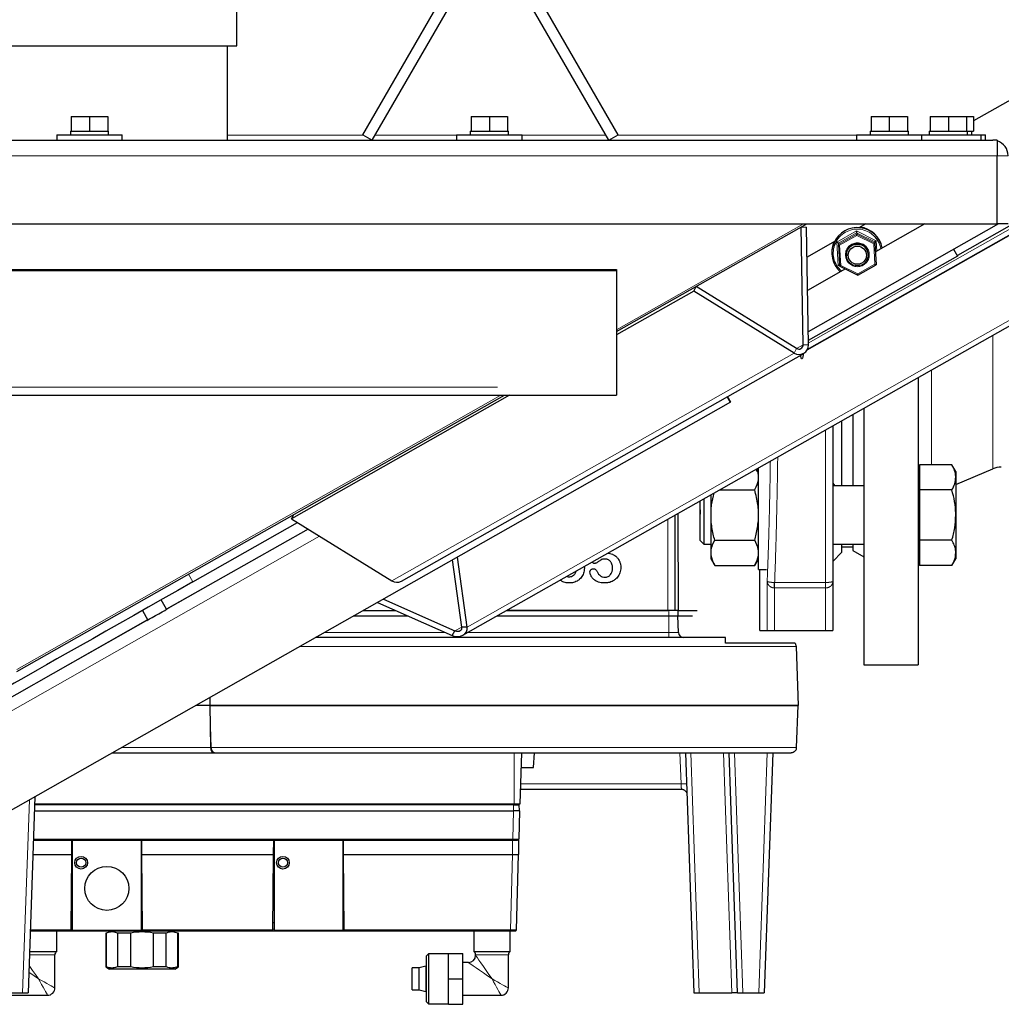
# Model space of a CAD drawing. Header units: millimetres. Extents: x 19 to 263, y 62 to 156.
# Tile 32 of 77: x 116.12 to 121.52, y 66.93 to 72.35. Entities that reach past the tile are written whole.
import ezdxf

# ---------------------------------------------------------------- set-up
doc = ezdxf.new("R2010")
doc.units = ezdxf.units.MM
doc.linetypes.add('PHANTOM', pattern=[12.7, 6.35, -1.27, 1.27, -1.27, 1.27, -1.27])

msp = doc.modelspace()

# ---------------------------------------------------------------- linework, layer by layer
at = {"color": 7, "linetype": 'Continuous', "lineweight": 25}
for p, q in [((118.0038, 71.7191), (118.6327, 72.8083)), ((119.4087, 71.7191), (118.7799, 72.8083)), ((118.0558, 71.6891), (118.6846, 72.7783)), ((119.3568, 71.6891), (118.7279, 72.7783)), ((122.773, 72.5944), (121.3647, 71.7953)), ((117.3103, 72.2091), (117.3103, 72.4391)), ((106.8903, 72.2091), (117.3103, 72.2091)), ((117.2603, 71.6891), (117.2603, 72.2091)), ((116.4003, 71.8191), (116.4003, 71.7391)), ((116.4003, 71.8191), (116.5003, 71.8191)), ((116.5003, 71.8191), (116.5003, 71.7391)), ((116.5003, 71.8191), (116.6003, 71.8191)), ((116.6003, 71.8191), (116.6003, 71.7391)), ((118.6003, 71.8191), (118.6003, 71.7391)), ((118.6003, 71.8191), (118.7003, 71.8191)), ((118.7003, 71.8191), (118.7003, 71.7391)), ((118.7003, 71.8191), (118.8003, 71.8191)), ((118.8003, 71.8191), (118.8003, 71.7391)), ((120.8003, 71.8191), (120.8003, 71.7391)), ((120.8003, 71.8191), (120.9003, 71.8191)), ((120.9003, 71.8191), (120.9003, 71.7391)), ((120.9003, 71.8191), (121.0003, 71.8191)), ((121.0003, 71.8191), (121.0003, 71.7391)), ((121.1257, 71.8191), (121.1257, 71.7391)), ((121.1257, 71.8191), (121.2257, 71.8191)), ((121.2257, 71.8191), (121.2257, 71.7391)), ((121.2257, 71.8191), (121.3257, 71.8191)), ((121.3257, 71.8191), (121.3647, 71.8191)), ((121.3257, 71.8191), (121.3257, 71.7391)), ((121.3647, 71.8191), (121.3647, 71.7391)), ((116.3203, 71.7191), (116.3203, 71.6891)), ((116.3203, 71.7191), (116.6803, 71.7191)), ((116.3953, 71.7391), (116.3953, 71.7191)), ((116.3953, 71.7391), (116.4003, 71.7391)), ((116.4003, 71.7391), (116.4225, 71.7391)), ((116.4225, 71.7391), (116.478, 71.7391)), ((116.478, 71.7391), (116.5003, 71.7391)), ((116.5003, 71.7391), (116.5225, 71.7391)), ((116.5225, 71.7391), (116.578, 71.7391)), ((116.578, 71.7391), (116.6003, 71.7391)), ((116.6003, 71.7391), (116.6053, 71.7391)), ((116.6053, 71.7191), (116.6053, 71.7391)), ((116.6803, 71.6891), (116.6803, 71.7191)), ((118.0038, 71.7191), (118.0558, 71.6891)), ((118.5203, 71.7191), (118.5203, 71.6891)), ((118.5203, 71.7191), (118.8803, 71.7191)), ((118.5953, 71.7391), (118.5953, 71.7191)), ((118.5953, 71.7391), (118.6003, 71.7391)), ((118.6003, 71.7391), (118.6225, 71.7391)), ((118.6225, 71.7391), (118.678, 71.7391)), ((118.678, 71.7391), (118.7003, 71.7391)), ((118.7003, 71.7391), (118.7225, 71.7391)), ((118.7225, 71.7391), (118.778, 71.7391)), ((118.778, 71.7391), (118.8003, 71.7391)), ((118.8003, 71.7391), (118.8053, 71.7391)), ((118.8053, 71.7191), (118.8053, 71.7391)), ((118.8803, 71.6891), (118.8803, 71.7191)), ((119.3568, 71.6891), (119.4087, 71.7191)), ((120.4483, 70.5349), (122.5324, 71.7174)), ((120.7203, 71.7191), (120.7203, 71.6891)), ((120.7203, 71.7191), (121.0803, 71.7191)), ((120.7953, 71.7391), (120.7953, 71.7191)), ((120.7953, 71.7391), (120.8003, 71.7391)), ((120.8003, 71.7391), (120.8225, 71.7391)), ((120.8225, 71.7391), (120.878, 71.7391)), ((120.878, 71.7391), (120.9003, 71.7391)), ((120.9003, 71.7391), (120.9225, 71.7391)), ((120.9225, 71.7391), (120.978, 71.7391)), ((120.978, 71.7391), (121.0003, 71.7391)), ((121.0003, 71.7391), (121.0053, 71.7391)), ((121.0053, 71.7191), (121.0053, 71.7391)), ((121.0803, 71.6891), (121.0803, 71.7191)), ((121.0803, 71.7191), (121.4057, 71.7191)), ((121.1207, 71.7391), (121.1207, 71.7191)), ((121.1207, 71.7391), (121.1257, 71.7391)), ((121.1257, 71.7391), (121.1479, 71.7391)), ((121.1479, 71.7391), (121.2034, 71.7391)), ((121.2034, 71.7391), (121.2257, 71.7391)), ((121.2257, 71.7391), (121.2479, 71.7391)), ((121.2479, 71.7391), (121.3034, 71.7391)), ((122.4433, 71.7174), (121.2755, 71.0548)), ((121.3034, 71.7391), (121.3257, 71.7391)), ((121.3257, 71.7391), (121.3307, 71.7391)), ((121.3307, 71.7191), (121.3307, 71.7391)), ((121.3307, 71.7391), (121.3519, 71.7391)), ((121.3519, 71.7391), (121.3647, 71.7391)), ((121.3543, 71.7191), (121.3543, 71.7391)), ((121.4057, 71.6891), (121.4057, 71.7191)), ((121.4057, 71.7191), (121.4293, 71.7191)), ((121.4293, 71.6891), (121.4293, 71.7191)), ((102.7313, 71.6891), (121.4693, 71.6891)), ((120.4494, 70.5368), (122.4211, 71.6555)), ((121.4943, 71.6891), (121.4693, 71.6891)), ((121.4943, 71.6891), (121.4943, 71.6041)), ((121.4943, 71.2291), (121.4943, 71.6041)), ((102.7063, 71.2291), (121.4943, 71.2291)), ((119.4003, 70.6355), (120.4475, 71.2291)), ((120.4265, 70.5632), (120.4165, 71.2116)), ((120.4177, 71.2122), (120.4453, 71.2114)), ((120.4553, 70.5623), (120.4453, 71.2114)), ((121.5016, 71.2291), (120.4542, 70.6348)), ((121.5017, 71.2291), (120.4542, 70.6348)), ((120.7721, 71.2291), (120.7335, 71.2072)), ((121.0964, 71.2291), (120.8238, 71.0745)), ((121.5543, 71.2291), (121.4943, 71.2291)), ((120.7209, 71.1797), (120.7215, 71.1722)), ((120.5988, 71.1308), (120.4479, 71.0452)), ((120.6205, 71.1227), (120.6211, 71.1152)), ((120.8204, 71.1302), (120.821, 71.1227)), ((120.821, 71.1227), (120.828, 71.0039)), ((121.2758, 71.0519), (120.4549, 70.5861)), ((120.5839, 71.0613), (120.5842, 71.0576)), ((120.6647, 71.0547), (120.6649, 71.0528)), ((120.7845, 71.0625), (120.7843, 71.0644)), ((121.2545, 71.0889), (121.2758, 71.0519)), ((121.2755, 71.0551), (121.2758, 71.0519)), ((120.6274, 71.0039), (120.6281, 70.9964)), ((120.6281, 70.9963), (120.7275, 70.9468)), ((120.7275, 70.9468), (120.8279, 71.0038)), ((112.7246, 70.9722), (119.4003, 70.9722)), ((112.7268, 70.9785), (119.4003, 70.9785)), ((119.4003, 70.9785), (119.4003, 70.9722)), ((119.4003, 70.9722), (119.4003, 70.3291)), ((120.659, 70.981), (120.4507, 70.8628)), ((120.3907, 70.5429), (119.8389, 70.8842)), ((119.8246, 70.8591), (119.4003, 70.6188)), ((119.8246, 70.8591), (119.8384, 70.8839)), ((120.3767, 70.5177), (119.8246, 70.8591)), ((118.5547, 68.9644), (121.6365, 70.7096)), ((118.216, 69.2626), (120.4295, 70.5161)), ((121.0603, 70.3833), (121.0603, 68.8013)), ((119.4003, 70.3291), (119.4003, 70.2855)), ((112.3729, 70.2855), (119.4003, 70.2855)), ((120.0267, 70.2467), (116.0259, 67.9765)), ((116.1003, 68.7649), (118.7829, 70.2855)), ((118.8118, 70.2855), (117.6111, 69.6056)), ((120.009, 70.2779), (120.0267, 70.2467)), ((120.009, 70.2779), (120.0267, 70.2467)), ((120.0265, 70.2469), (120.009, 70.2779)), ((120.0265, 70.247), (120.009, 70.2779)), ((120.0265, 70.247), (120.0265, 70.2469)), ((120.0265, 70.2469), (120.0265, 70.2469)), ((120.0267, 70.2467), (120.0267, 70.2467)), ((120.7603, 70.2134), (120.7603, 68.8013)), ((120.6403, 69.786), (120.6403, 70.1454)), ((120.7003, 70.1794), (120.7003, 69.786)), ((120.1803, 69.868), (120.1729, 69.8808)), ((120.1803, 69.326), (120.1803, 69.8849)), ((121.0663, 69.866), (121.0603, 69.866)), ((121.0663, 69.9031), (121.0663, 69.8338)), ((121.2448, 69.9031), (121.0663, 69.9031)), ((121.2663, 69.866), (121.2448, 69.9031)), ((121.2663, 69.7943), (121.4699, 69.8807)), ((121.2663, 69.866), (121.2663, 69.8338)), ((120.5903, 69.8009), (120.6015, 69.786)), ((121.0663, 69.8338), (121.0663, 69.7645)), ((121.2663, 69.8338), (121.2663, 69.626)), ((119.9676, 69.7645), (120.16, 69.7645)), ((120.7603, 69.786), (120.5903, 69.786)), ((121.0663, 69.7645), (121.0663, 69.626)), ((121.2448, 69.7645), (121.0663, 69.7645)), ((119.8603, 69.486), (119.8603, 69.7037)), ((119.8803, 69.715), (119.8803, 69.466)), ((119.9203, 69.657), (119.9203, 69.7377)), ((119.9203, 69.5949), (119.9203, 69.657)), ((117.0693, 69.2582), (117.6448, 69.5848)), ((117.6111, 69.6056), (117.6239, 69.6286)), ((117.6111, 69.6056), (118.1632, 69.2642)), ((119.7217, 69.1013), (119.7217, 69.6253)), ((119.7399, 69.1013), (119.7393, 69.6352)), ((119.9203, 69.4336), (119.9203, 69.5949)), ((121.0663, 69.626), (121.0663, 69.4874)), ((121.2663, 69.626), (121.2663, 69.4181)), ((117.7025, 69.5491), (116.9247, 69.1077)), ((119.8603, 69.486), (119.8803, 69.466)), ((119.9406, 69.4874), (120.16, 69.4874)), ((121.2448, 69.4874), (121.0663, 69.4874)), ((121.0663, 69.4874), (121.0663, 69.4181)), ((119.8803, 69.466), (119.9203, 69.466)), ((119.9203, 69.4026), (119.9203, 69.4336)), ((120.5903, 69.466), (120.7603, 69.466)), ((120.5903, 69.3713), (120.6403, 69.4213)), ((120.6403, 69.4213), (120.6403, 69.466)), ((120.6403, 69.4513), (120.7003, 69.4513)), ((120.7003, 69.466), (120.7003, 69.4313)), ((120.7003, 69.4313), (120.7603, 69.3966)), ((118.5482, 69.0096), (118.4974, 69.3789)), ((118.5779, 69.0092), (118.5249, 69.3945)), ((119.9203, 69.384), (119.9203, 69.4026)), ((119.9203, 69.384), (119.9406, 69.3488)), ((120.16, 69.3488), (120.1803, 69.384)), ((121.0603, 69.386), (121.0663, 69.386)), ((121.0663, 69.4181), (121.0663, 69.3488)), ((121.2448, 69.3488), (121.2663, 69.386)), ((121.2663, 69.4181), (121.2663, 69.386)), ((119.2224, 69.3425), (119.2231, 69.3347)), ((119.9406, 69.3488), (120.16, 69.3488)), ((120.1803, 69.326), (120.2241, 69.326)), ((120.1883, 68.9913), (120.1883, 69.326)), ((121.2448, 69.3488), (121.0663, 69.3488)), ((120.5903, 69.2618), (120.5903, 68.9913)), ((120.2688, 69.2249), (120.2698, 69.2249)), ((116.9248, 69.1076), (116.8953, 69.1595)), ((118.1176, 69.1634), (118.5111, 68.9885)), ((116.791, 69.1003), (116.8204, 69.0484)), ((118.008, 69.1013), (118.1848, 69.1013)), ((118.0857, 69.1453), (118.4963, 68.9628)), ((118.7964, 69.1013), (119.6817, 69.1013)), ((119.6879, 69.1013), (118.7964, 69.1013)), ((119.7379, 69.1013), (119.6879, 69.1013)), ((119.7379, 69.1013), (119.7399, 69.1013)), ((119.7379, 69.1013), (119.7379, 69.0713)), ((119.7399, 69.1013), (119.7406, 69.1013)), ((119.7406, 69.1013), (119.775, 69.1013)), ((119.775, 69.1013), (119.7799, 69.1013)), ((119.7799, 69.1013), (119.783, 69.1013)), ((119.783, 69.1013), (119.823, 69.1013)), ((119.823, 69.1013), (119.8426, 69.1013)), ((116.8203, 69.0485), (115.7593, 68.4464)), ((117.9551, 69.0713), (118.2523, 69.0713)), ((118.7435, 69.0713), (119.6879, 69.0713)), ((119.6879, 69.0713), (119.7379, 69.0713)), ((119.7401, 68.9802), (119.7369, 69.0713)), ((119.7379, 69.0713), (119.7779, 69.0713)), ((119.7779, 69.0713), (119.8179, 69.0713)), ((118.4963, 68.9628), (118.5111, 68.9885)), ((118.5779, 69.0092), (118.5482, 69.0096)), ((120.1883, 68.9913), (120.2288, 68.9913)), ((120.2288, 68.9913), (120.2688, 68.9913)), ((120.2688, 68.9913), (120.5503, 68.9913)), ((120.5503, 68.9913), (120.5903, 68.9913)), ((120.3834, 68.9213), (119.9989, 68.9213)), ((120.3834, 68.9213), (120.3875, 68.903)), ((120.3875, 68.903), (120.3989, 68.5773)), ((120.7603, 68.8013), (121.0603, 68.8013)), ((117.1627, 68.6216), (117.1619, 68.5773)), ((117.1627, 68.5773), (117.0845, 68.5773)), ((117.1619, 68.5773), (120.3989, 68.5773)), ((120.3989, 68.5773), (117.1627, 68.5773)), ((117.1627, 68.5773), (117.1666, 68.3462)), ((120.3909, 68.3462), (120.3989, 68.5773)), ((117.169, 68.3462), (117.1666, 68.3462)), ((116.6263, 68.3173), (117.1811, 68.3173)), ((117.1811, 68.3173), (117.1925, 68.3173)), ((118.8689, 68.0373), (118.8787, 68.3173)), ((118.9423, 68.2373), (118.9488, 68.3173)), ((119.7789, 68.3173), (119.825, 66.9973)), ((120.065, 66.9973), (120.0189, 68.3173)), ((120.2589, 68.3173), (120.2128, 66.9973)), ((118.8759, 68.2373), (118.9423, 68.2373)), ((116.1999, 68.0753), (116.1623, 66.9973)), ((118.8717, 68.1173), (119.7569, 68.1173)), ((116.1986, 68.0373), (118.8369, 68.0373)), ((118.8369, 68.0373), (118.8689, 68.0373)), ((118.8658, 67.9973), (118.8649, 68.0314)), ((116.1972, 67.9973), (118.8338, 67.9973)), ((118.8658, 67.9973), (118.8338, 67.9973)), ((118.8658, 67.9973), (118.8618, 67.8431)), ((116.1916, 67.8373), (116.4038, 67.8373)), ((116.4031, 67.7573), (116.4038, 67.8373)), ((116.4038, 67.8373), (116.7858, 67.8373)), ((116.4058, 67.8373), (116.4058, 67.3413)), ((116.7858, 67.3413), (116.7858, 67.8373)), ((116.7858, 67.8373), (116.7865, 67.7573)), ((116.7858, 67.8373), (117.5138, 67.8373)), ((117.5131, 67.7573), (117.5138, 67.8373)), ((117.5138, 67.8373), (117.8958, 67.8373)), ((117.5158, 67.8373), (117.5158, 67.3413)), ((117.8958, 67.8373), (118.8278, 67.8373)), ((117.8958, 67.8373), (117.8965, 67.7573)), ((117.8958, 67.3413), (117.8958, 67.8373)), ((118.8598, 67.8373), (118.8278, 67.8373)), ((118.8598, 67.8373), (118.8598, 67.7573)), ((116.1888, 67.7573), (116.4031, 67.7573)), ((116.3995, 67.3432), (116.4031, 67.7573)), ((116.7865, 67.7573), (116.7901, 67.3432)), ((116.7865, 67.7573), (117.5131, 67.7573)), ((117.5095, 67.3432), (117.5131, 67.7573)), ((117.8965, 67.7573), (117.9001, 67.3432)), ((117.8965, 67.7573), (118.8278, 67.7573)), ((118.8489, 67.3431), (118.8598, 67.7573)), ((116.4058, 67.3813), (116.3998, 67.3813)), ((116.7898, 67.3813), (116.7858, 67.3813)), ((117.5158, 67.3813), (117.5098, 67.3813)), ((117.8998, 67.3813), (117.8958, 67.3813)), ((116.1742, 67.3373), (116.3935, 67.3373)), ((116.3198, 67.2233), (116.3198, 67.3373)), ((116.3946, 67.3374), (116.3946, 67.3373)), ((116.3946, 67.3373), (116.7961, 67.3373)), ((116.3977, 67.339), (116.3977, 67.339)), ((116.3995, 67.3432), (116.3995, 67.3431)), ((116.4058, 67.3413), (116.7858, 67.3413)), ((116.5897, 67.3257), (116.5897, 67.1388)), ((116.5939, 67.3257), (116.5897, 67.3257)), ((116.5939, 67.1388), (116.5939, 67.3257)), ((116.6563, 67.1388), (116.6563, 67.3257)), ((116.7272, 67.3257), (116.6563, 67.3257)), ((116.7272, 67.1388), (116.7272, 67.3257)), ((116.7901, 67.3431), (116.7901, 67.3432)), ((116.7919, 67.339), (116.7919, 67.339)), ((116.7961, 67.3373), (117.5035, 67.3373)), ((116.8521, 67.1388), (116.8521, 67.3257)), ((116.923, 67.3257), (116.8521, 67.3257)), ((116.923, 67.1388), (116.923, 67.3257)), ((116.9854, 67.1388), (116.9854, 67.3257)), ((116.9897, 67.3257), (116.9854, 67.3257)), ((116.9897, 67.1388), (116.9897, 67.3257)), ((117.5035, 67.3373), (117.9061, 67.3373)), ((117.5077, 67.339), (117.5077, 67.339)), ((117.5095, 67.3432), (117.5095, 67.3431)), ((117.5158, 67.3413), (117.8958, 67.3413)), ((117.9001, 67.3431), (117.9001, 67.3432)), ((117.9019, 67.339), (117.9019, 67.339)), ((117.9061, 67.3373), (118.8169, 67.3373)), ((118.6148, 67.3373), (118.6148, 67.2233)), ((118.8148, 67.2233), (118.8148, 67.3373)), ((118.8489, 67.3431), (118.8483, 67.3431)), ((116.1702, 67.2233), (116.3198, 67.2233)), ((116.3098, 67.0233), (116.3098, 67.2059)), ((118.3648, 67.2103), (118.3548, 67.2003)), ((118.3548, 66.9463), (118.3548, 67.2003)), ((118.4748, 67.2103), (118.3648, 67.2103)), ((118.3648, 67.2103), (118.3648, 66.9363)), ((118.4748, 67.0733), (118.4748, 67.2133)), ((118.4748, 67.2133), (118.5548, 67.2133)), ((118.5548, 67.0733), (118.5548, 67.2133)), ((118.6148, 67.2233), (118.8148, 67.2233)), ((118.6248, 67.2059), (118.6248, 67.2033)), ((118.8048, 67.0233), (118.8048, 67.2059)), ((118.5848, 67.1633), (118.5548, 67.1633)), ((116.5897, 67.1388), (116.6097, 67.1273)), ((116.5939, 67.1388), (116.5897, 67.1388)), ((116.9697, 67.1273), (116.6097, 67.1273)), ((116.7272, 67.1388), (116.6563, 67.1388)), ((116.923, 67.1388), (116.8521, 67.1388)), ((116.9697, 67.1273), (116.9897, 67.1388)), ((116.9854, 67.1388), (116.9897, 67.1388)), ((118.3148, 67.1333), (118.2748, 67.1333)), ((118.2748, 67.0133), (118.2748, 67.1333)), ((118.3508, 67.1433), (118.3148, 67.1336)), ((118.3148, 67.0129), (118.3148, 67.1336)), ((118.3548, 67.1433), (118.3508, 67.1433)), ((118.3508, 67.1433), (118.3508, 67.0033)), ((118.4748, 67.0733), (118.5548, 67.0733)), ((118.4748, 66.9333), (118.4748, 67.0733)), ((118.5548, 66.9333), (118.5548, 67.0733)), ((115.7889, 66.9973), (116.1323, 66.9973)), ((116.0598, 66.9833), (116.2698, 66.9833)), ((116.1323, 66.9973), (116.1623, 66.9973)), ((118.2748, 67.0133), (118.3148, 67.0133)), ((118.3148, 67.0129), (118.3508, 67.0033)), ((118.3508, 67.0033), (118.3548, 67.0033)), ((118.5548, 66.9833), (118.7648, 66.9833)), ((119.825, 66.9973), (119.855, 66.9973)), ((119.855, 66.9973), (120.035, 66.9973)), ((120.065, 66.9973), (120.035, 66.9973)), ((120.065, 66.9973), (120.095, 66.9973)), ((120.095, 66.9973), (120.1828, 66.9973)), ((120.1828, 66.9973), (120.2128, 66.9973)), ((118.3548, 66.9463), (118.3648, 66.9363)), ((118.3648, 66.9363), (118.4748, 66.9363)), ((118.4748, 66.9333), (118.5548, 66.9333))]:
    msp.add_line(p, q, dxfattribs=at)
at = {"color": 8, "linetype": 'PHANTOM', "lineweight": 18}
for p, q in [((118.0068, 71.7174), (117.2603, 71.7174)), ((118.5203, 71.7174), (118.0721, 71.7174)), ((119.3405, 71.7174), (118.8803, 71.7174)), ((120.7203, 71.7174), (119.4057, 71.7174)), ((120.4551, 70.5717), (122.4004, 71.6755)), ((102.7063, 71.6041), (121.4943, 71.6041)), ((121.4943, 71.6041), (121.5543, 71.6041)), ((119.4003, 70.6464), (120.4282, 71.2291)), ((120.6121, 71.1281), (120.7206, 71.1897)), ((120.7209, 71.1797), (120.6205, 71.1227)), ((120.6211, 71.1152), (120.7215, 71.1722)), ((120.7218, 71.1647), (120.6273, 71.1111)), ((120.7206, 71.1897), (120.828, 71.1362)), ((120.8204, 71.1302), (120.7209, 71.1797)), ((120.7215, 71.1722), (120.821, 71.1227)), ((120.8152, 71.1182), (120.7218, 71.1647)), ((120.6197, 70.9998), (120.6121, 71.1281)), ((120.6205, 71.1227), (120.6274, 71.0039)), ((120.6281, 70.9964), (120.6211, 71.1152)), ((120.6273, 71.1111), (120.6339, 70.9995)), ((120.8218, 71.0065), (120.8152, 71.1182)), ((120.828, 71.1362), (120.8314, 71.0788)), ((120.6583, 70.9806), (120.6197, 70.9998)), ((120.6339, 70.9995), (120.7274, 70.9529)), ((120.7274, 70.9529), (120.8218, 71.0065)), ((118.5779, 69.0092), (121.6679, 70.759)), ((121.4699, 70.6153), (121.4699, 69.8807)), ((120.4265, 70.5632), (120.3907, 70.5429)), ((120.4265, 70.5632), (120.4553, 70.5623)), ((120.3767, 70.5177), (118.1632, 69.2642)), ((120.3907, 70.5429), (120.3767, 70.5177)), ((121.1334, 70.4247), (121.1334, 69.9031)), ((112.3945, 70.3291), (119.4003, 70.3291)), ((116.1003, 68.7758), (118.7636, 70.2855)), ((120.5503, 70.0945), (120.5503, 69.2551)), ((119.6817, 69.1013), (119.6817, 69.6026)), ((115.7594, 68.4462), (117.7028, 69.549)), ((117.7658, 69.51), (115.7915, 68.3897)), ((117.0452, 69.3006), (117.0693, 69.2582)), ((120.2288, 68.9913), (120.2288, 69.2618)), ((120.2688, 68.9913), (120.2688, 69.2249)), ((120.2698, 69.2551), (120.5503, 69.2551)), ((120.2698, 69.2249), (120.5503, 69.2249)), ((120.5503, 69.2249), (120.5503, 68.9913)), ((119.6879, 69.1013), (119.6879, 69.0713)), ((119.6869, 68.9802), (119.6869, 69.0713)), ((118.5483, 69.0095), (118.5111, 68.9885)), ((117.7947, 68.9802), (118.4572, 68.9802)), ((118.5827, 68.9802), (119.6869, 68.9802)), ((119.6869, 68.9802), (119.6869, 68.9513)), ((119.6869, 68.9802), (119.7401, 68.9802)), ((120.3875, 68.903), (117.6581, 68.903)), ((117.1627, 68.5773), (117.169, 68.3462)), ((117.1666, 68.3462), (116.6774, 68.3462)), ((120.3909, 68.3462), (117.169, 68.3462)), ((118.8369, 68.0373), (118.8369, 68.3173)), ((119.7549, 68.1462), (119.7489, 68.3173)), ((119.8089, 68.3173), (119.855, 66.9973)), ((120.035, 66.9973), (119.9889, 68.3173)), ((120.0489, 68.3173), (120.095, 66.9973)), ((120.1828, 66.9973), (120.2289, 68.3173)), ((118.8727, 68.1462), (119.7549, 68.1462)), ((116.1323, 66.9973), (116.1694, 68.058)), ((116.1984, 68.0314), (118.8329, 68.0314)), ((118.8338, 67.9973), (118.8329, 68.0314)), ((118.8298, 67.8431), (118.8338, 67.9973)), ((118.8298, 67.8431), (116.1918, 67.8431)), ((118.8278, 67.7573), (118.8278, 67.8373)), ((118.8278, 67.7573), (118.8169, 67.3431)), ((116.3995, 67.3431), (116.1744, 67.3431)), ((116.4058, 67.347), (116.3995, 67.347)), ((116.7901, 67.347), (116.7858, 67.347)), ((117.5095, 67.3431), (116.7901, 67.3431)), ((117.5158, 67.347), (117.5095, 67.347)), ((117.9001, 67.347), (117.8958, 67.347)), ((118.8169, 67.3431), (117.9001, 67.3431)), ((116.3098, 67.2059), (116.1696, 67.2059)), ((118.8048, 67.2059), (118.6248, 67.2059))]:
    msp.add_line(p, q, dxfattribs=at)
at = {"color": 7, "linetype": 'Continuous', "lineweight": 25, "flags": 128}
for points in [[(120.4271, 70.5147), (120.4264, 70.5085), (120.4245, 70.4967), (120.4222, 70.4887), (120.4197, 70.485), (120.4173, 70.4859), (120.415, 70.4914), (120.4132, 70.501), (120.4125, 70.5064)], [(117.0693, 69.2582), (116.9867, 69.2114), (116.9046, 69.1648), (116.8235, 69.1188), (116.7439, 69.0736), (116.6661, 69.0295), (116.5907, 68.9867), (116.5181, 68.9455), (116.4488, 68.9062), (116.3831, 68.8689), (116.3214, 68.8339), (116.2641, 68.8015), (116.2115, 68.7716), (116.164, 68.7447), (116.1217, 68.7208), (116.0851, 68.7), (116.0542, 68.6825), (116.0292, 68.6684), (116.0104, 68.6577), (115.9978, 68.6506), (115.9914, 68.647), (115.9906, 68.6466)], [(116.8204, 69.0484), (116.8178, 69.0469), (116.8162, 69.0461), (116.8208, 69.0486), (116.831, 69.0544), (116.8457, 69.0627), (116.8633, 69.0727), (116.8819, 69.0833), (116.8995, 69.0933), (116.9142, 69.1016), (116.9244, 69.1074), (116.9289, 69.11), (116.9274, 69.1091), (116.9248, 69.1076)]]:
    msp.add_lwpolyline(points, dxfattribs=at)
at = {"color": 8, "linetype": 'PHANTOM', "lineweight": 18, "flags": 128}
for points in [[(118.6248, 67.2033), (118.6252, 67.2027), (118.6282, 67.1983), (118.6342, 67.1896), (118.643, 67.177), (118.6541, 67.1608), (118.6674, 67.1417), (118.6823, 67.1202), (118.6982, 67.0971), (118.7148, 67.0733)], [(116.1676, 67.1486), (116.1724, 67.1417), (116.1873, 67.1202), (116.2032, 67.0971), (116.2198, 67.0733)], [(118.7148, 67.0733), (118.6909, 67.0898), (118.6678, 67.1058), (118.6463, 67.1206), (118.6272, 67.1339), (118.611, 67.1451), (118.5984, 67.1538), (118.5897, 67.1598), (118.5853, 67.1629), (118.5848, 67.1633)], [(116.2198, 67.0733), (116.1959, 67.0898), (116.1728, 67.1058), (116.1662, 67.1103)], [(116.2198, 67.0733), (116.2354, 67.0646), (116.2506, 67.0562), (116.2648, 67.0483), (116.2776, 67.0411), (116.2887, 67.035), (116.2977, 67.03), (116.3043, 67.0263), (116.3084, 67.024), (116.3098, 67.0233)], [(116.2698, 66.9833), (116.2698, 66.9833), (116.269, 66.9846), (116.2668, 66.9887), (116.2631, 66.9953), (116.2581, 67.0043), (116.2519, 67.0154), (116.2448, 67.0283), (116.2369, 67.0425), (116.2285, 67.0576), (116.2198, 67.0733)], [(118.7148, 67.0733), (118.7304, 67.0646), (118.7456, 67.0562), (118.7598, 67.0483), (118.7726, 67.0411), (118.7837, 67.035), (118.7927, 67.03), (118.7993, 67.0263), (118.8034, 67.024), (118.8048, 67.0233)], [(118.7648, 66.9833), (118.764, 66.9846), (118.7618, 66.9887), (118.7581, 66.9953), (118.7531, 67.0043), (118.7469, 67.0154), (118.7398, 67.0283), (118.7319, 67.0425), (118.7235, 67.0576), (118.7148, 67.0733)]]:
    msp.add_lwpolyline(points, dxfattribs=at)
at = {"color": 8, "linetype": 'PHANTOM', "lineweight": 18}
msp.add_circle((120.7249, 71.0588), 0.0657, dxfattribs=at)
at = {"color": 7, "linetype": 'Continuous', "lineweight": 25}
for centre, radius in [((120.7244, 71.0574), 0.0598), ((120.7247, 71.0563), 0.0499), ((116.4544, 67.7127), 0.035), ((117.5644, 67.7127), 0.035), ((116.4544, 67.7127), 0.025), ((116.5958, 67.5713), 0.121), ((117.5644, 67.7127), 0.025)]:
    msp.add_circle(centre, radius, dxfattribs=at)
for centre, radius, start, end in [((121.4693, 71.6041), 0.085, 0, 72.8954), ((120.724, 71.0721), 0.1395, 9.7998, 83.5185), ((120.724, 71.0689), 0.1397, 11.0584, 228.0827), ((120.7219, 71.0724), 0.1384, 155.9313, 184.6239), ((120.7245, 71.0593), 0.06, 4.8934, 184.3897), ((120.4044, 70.5605), 0.0509, 237.1484, 2.0064), ((120.4033, 70.5624), 0.0232, 237.1454, 2.0113), ((121.5168, 69.7703), 0.12, 90, 113), ((118.191, 69.3079), 0.0517, 237.509, 298.9105), ((119.7701, 68.9813), 0.03, 182, 270), ((117.1961, 68.3441), 0.0271, 175.5918, 262.5402), ((116.3935, 67.3433), 0.006, 270, 314.25), ((116.3935, 67.3433), 0.006, 314.75, 358.5), ((116.7961, 67.3433), 0.006, 181.5, 225.25), ((116.7961, 67.3433), 0.006, 225.75, 270), ((117.5035, 67.3433), 0.006, 270, 314.25), ((117.5035, 67.3433), 0.006, 314.75, 358.5), ((117.9061, 67.3433), 0.006, 181.5, 225.25), ((117.9061, 67.3433), 0.006, 225.75, 270), ((116.3298, 67.2059), 0.02, 120, 180), ((118.5848, 67.2033), 0.04, 270.3114, 359.803), ((118.6048, 67.2059), 0.02, 0, 60), ((118.8248, 67.2059), 0.02, 120, 180), ((116.2698, 67.0233), 0.04, 269.4162, 1.0199), ((118.7648, 67.0233), 0.04, 269.4162, 1.0199)]:
    msp.add_arc(centre, radius, start, end, dxfattribs=at)
at = {"color": 8, "linetype": 'PHANTOM', "lineweight": 18}
msp.add_arc((120.7241, 71.068), 0.1317, 10.2752, 228.8658, dxfattribs=at)
at = {"color": 7, "linetype": 'Continuous', "lineweight": 25}
for centre, major_axis, ratio, start_param, end_param in [((120.7207, 71.1888), (-0.00025, 0.00906), 0.005496, 1.469141, 3.039938), ((120.7217, 71.1654), (-0.00018, 0.00679), 0.005496, 4.610734, 6.18153), ((120.6122, 71.1272), (0.00827, -0.00449), 0.082026, 0.05357, 1.624366), ((120.6273, 71.1118), (0.0062, -0.00337), 0.082026, 3.195163, 4.765959), ((120.8152, 71.1189), (0.00578, 0.00382), 0.087483, 4.664304, 6.2351), ((120.8281, 71.1353), (0.0077, 0.00509), 0.087483, 1.522711, 3.093508), ((120.6197, 70.9989), (0.0077, 0.00509), 0.087483, 6.2351, 7.805897), ((120.6338, 71.0002), (0.00578, 0.00382), 0.087483, 3.093508, 4.664304), ((120.8218, 71.0072), (0.0062, -0.00337), 0.082026, 4.765959, 6.336755), ((120.7273, 70.9536), (-0.00018, 0.00679), 0.005496, 3.039938, 4.610734), ((118.5194, 69.0076), (0.0574, -0.0159), 0.842042, 4.536557, 6.630952), ((118.5194, 69.0076), (0.0294, -0.0058), 0.68703, 4.563715, 6.65811), ((117.1811, 68.3473), (0, 0.03), 0.483503, 1.605703, 3.141593), ((118.8278, 67.7577), (0.032, -0.0004), 0.013086, 4.712732, 6.283185)]:
    msp.add_ellipse(centre, major_axis=major_axis, ratio=ratio, start_param=start_param, end_param=end_param, dxfattribs=at)
for points, knots in [([(120.5903, 70.1171), (120.5903, 70.1016), (120.5903, 70.0214), (120.5903, 69.883), (120.5903, 69.7056), (120.5903, 69.5416), (120.5903, 69.3914), (120.5903, 69.3048), (120.5903, 69.2618)], [0, 0, 0, 0, 0.046293, 0.239348, 0.432403, 0.624276, 0.813827, 1, 1, 1, 1]), ([(120.1803, 69.8493), (120.1802, 69.8499), (120.1787, 69.8598), (120.1739, 69.8696), (120.1693, 69.8787)], [0, 0, 0, 0, 0.054844, 1, 1, 1, 1]), ([(121.2663, 69.8338), (121.2662, 69.8354), (121.2661, 69.8479), (121.2614, 69.8713), (121.2504, 69.8924), (121.2448, 69.9031)], [0, 0, 0, 0, 0.070097, 0.53079, 1, 1, 1, 1]), ([(120.16, 69.7645), (120.1611, 69.7664), (120.1711, 69.784), (120.1759, 69.8021), (120.1803, 69.8183)], [0, 0, 0, 0, 0.1077981, 1, 1, 1, 1]), ([(121.2448, 69.7645), (121.2508, 69.7758), (121.2629, 69.7985), (121.2651, 69.822), (121.2663, 69.8338)], [0, 0, 0, 0, 0.495459, 1, 1, 1, 1]), ([(119.9203, 69.657), (119.921, 69.6654), (119.9237, 69.6959), (119.9313, 69.7256), (119.9368, 69.7471)], [0, 0, 0, 0, 0.275769, 1, 1, 1, 1]), ([(120.1803, 69.657), (120.1795, 69.6654), (120.1762, 69.7018), (120.167, 69.7372), (120.16, 69.7645)], [0, 0, 0, 0, 0.230814, 1, 1, 1, 1]), ([(121.2663, 69.626), (121.2662, 69.6292), (121.2661, 69.6541), (121.2614, 69.701), (121.2504, 69.7432), (121.2448, 69.7645)], [0, 0, 0, 0, 0.070096, 0.530788, 1, 1, 1, 1]), ([(119.8576, 69.7043), (119.8581, 69.685), (119.8588, 69.6571), (119.8599, 69.6372), (119.8603, 69.631)], [0, 0, 0, 0, 0.689643, 1, 1, 1, 1]), ([(119.9406, 69.4874), (119.9375, 69.4985), (119.9277, 69.5337), (119.9233, 69.5701), (119.9203, 69.5949)], [0, 0, 0, 0, 0.31667, 1, 1, 1, 1]), ([(120.16, 69.4874), (120.1631, 69.4985), (120.1729, 69.5337), (120.1773, 69.5701), (120.1803, 69.5949)], [0, 0, 0, 0, 0.31667, 1, 1, 1, 1]), ([(121.2448, 69.4874), (121.2508, 69.5099), (121.2629, 69.5553), (121.2651, 69.6023), (121.2663, 69.626)], [0, 0, 0, 0, 0.495455, 1, 1, 1, 1]), ([(119.9203, 69.4336), (119.9204, 69.4342), (119.9231, 69.4524), (119.932, 69.4701), (119.9406, 69.4874)], [0, 0, 0, 0, 0.030011, 1, 1, 1, 1]), ([(120.1803, 69.4336), (120.1802, 69.4342), (120.1774, 69.4524), (120.1686, 69.4701), (120.16, 69.4874)], [0, 0, 0, 0, 0.030011, 1, 1, 1, 1]), ([(121.2663, 69.4181), (121.266, 69.4232), (121.2654, 69.4375), (121.2589, 69.4608), (121.2495, 69.4785), (121.2448, 69.4874)], [0, 0, 0, 0, 0.219144, 0.60727, 1, 1, 1, 1]), ([(119.2987, 69.3684), (119.2969, 69.3672), (119.2935, 69.3647), (119.2879, 69.3616), (119.2832, 69.3599), (119.2804, 69.3598), (119.2798, 69.3598)], [0, 0, 0, 0, 0.302192, 0.604755, 0.909008, 1, 1, 1, 1]), ([(119.3162, 69.3806), (119.3142, 69.3793), (119.3101, 69.3768), (119.3043, 69.3727), (119.3006, 69.3698), (119.2987, 69.3684)], [0, 0, 0, 0, 0.336809, 0.668234, 1, 1, 1, 1]), ([(119.3365, 69.384), (119.3342, 69.384), (119.3296, 69.3839), (119.3226, 69.3832), (119.3184, 69.3814), (119.3162, 69.3806)], [0, 0, 0, 0, 0.339215, 0.664297, 1, 1, 1, 1]), ([(119.3574, 69.3785), (119.3557, 69.3794), (119.3523, 69.3812), (119.3453, 69.3835), (119.34, 69.3838), (119.3365, 69.384)], [0, 0, 0, 0, 0.264368, 0.528809, 1, 1, 1, 1]), ([(119.3527, 69.4163), (119.3535, 69.4162), (119.3571, 69.4161), (119.3654, 69.4148), (119.3724, 69.4122), (119.377, 69.4106)], [0, 0, 0, 0, 0.105744, 0.421524, 1, 1, 1, 1]), ([(119.3725, 69.3618), (119.3715, 69.3636), (119.3694, 69.3673), (119.3647, 69.3733), (119.3602, 69.3765), (119.3574, 69.3785)], [0, 0, 0, 0, 0.276058, 0.552287, 1, 1, 1, 1]), ([(119.377, 69.4106), (119.3793, 69.4095), (119.3838, 69.4074), (119.3922, 69.4023), (119.3976, 69.3974), (119.4012, 69.3942)], [0, 0, 0, 0, 0.255639, 0.511326, 1, 1, 1, 1]), ([(119.4012, 69.3942), (119.4029, 69.3923), (119.4065, 69.3885), (119.4123, 69.3804), (119.4154, 69.3737), (119.4175, 69.3693)], [0, 0, 0, 0, 0.260264, 0.520519, 1, 1, 1, 1]), ([(119.4175, 69.3693), (119.4184, 69.3668), (119.4204, 69.3616), (119.4228, 69.3513), (119.4232, 69.3435), (119.4234, 69.3385)], [0, 0, 0, 0, 0.261463, 0.522935, 1, 1, 1, 1]), ([(119.9406, 69.3488), (119.9395, 69.3507), (119.9295, 69.3683), (119.9246, 69.3864), (119.9203, 69.4026)], [0, 0, 0, 0, 0.107801, 1, 1, 1, 1]), ([(120.16, 69.3488), (120.1611, 69.3507), (120.1711, 69.3683), (120.1759, 69.3864), (120.1803, 69.4026)], [0, 0, 0, 0, 0.107801, 1, 1, 1, 1]), ([(121.2448, 69.3488), (121.2473, 69.3532), (121.2547, 69.3667), (121.264, 69.3897), (121.2655, 69.4086), (121.2663, 69.4181)], [0, 0, 0, 0, 0.194806, 0.594665, 1, 1, 1, 1]), ([(119.1769, 69.3167), (119.1767, 69.3159), (119.176, 69.3122), (119.1733, 69.3058), (119.1699, 69.3009), (119.1681, 69.2984)], [0, 0, 0, 0, 0.122948, 0.55367, 1, 1, 1, 1]), ([(119.2231, 69.3347), (119.2228, 69.3296), (119.2224, 69.3198), (119.2188, 69.3055), (119.2146, 69.2969), (119.2124, 69.2925)], [0, 0, 0, 0, 0.345859, 0.667937, 1, 1, 1, 1]), ([(119.2536, 69.3128), (119.2537, 69.3141), (119.2539, 69.3172), (119.2559, 69.3214), (119.258, 69.3239), (119.2589, 69.325)], [0, 0, 0, 0, 0.2801612, 0.6905228, 1, 1, 1, 1]), ([(119.2612, 69.2881), (119.2601, 69.2903), (119.2579, 69.2946), (119.2547, 69.3027), (119.254, 69.309), (119.2536, 69.3128)], [0, 0, 0, 0, 0.2792617, 0.558695, 1, 1, 1, 1]), ([(119.2589, 69.325), (119.2599, 69.3259), (119.2622, 69.3282), (119.2669, 69.3304), (119.2706, 69.3306), (119.2724, 69.3308)], [0, 0, 0, 0, 0.2703509, 0.6484552, 1, 1, 1, 1]), ([(119.2798, 69.3598), (119.2783, 69.3599), (119.2747, 69.3601), (119.2697, 69.3621), (119.2667, 69.3646), (119.2654, 69.3656)], [0, 0, 0, 0, 0.27217, 0.686936, 1, 1, 1, 1]), ([(119.2724, 69.3308), (119.2746, 69.3306), (119.2791, 69.3302), (119.2854, 69.3265), (119.29, 69.321), (119.2921, 69.3167), (119.293, 69.3148)], [0, 0, 0, 0, 0.240261, 0.481564, 0.769083, 1, 1, 1, 1]), ([(119.293, 69.3148), (119.2942, 69.3123), (119.2965, 69.3075), (119.3021, 69.2994), (119.3074, 69.2948), (119.3108, 69.2919)], [0, 0, 0, 0, 0.275525, 0.551256, 1, 1, 1, 1]), ([(119.3781, 69.3347), (119.378, 69.3374), (119.3778, 69.3426), (119.3765, 69.3519), (119.374, 69.358), (119.3725, 69.3618)], [0, 0, 0, 0, 0.284731, 0.569656, 1, 1, 1, 1]), ([(119.3729, 69.3085), (119.3738, 69.3108), (119.3756, 69.3153), (119.3776, 69.3241), (119.3779, 69.3306), (119.3781, 69.3347)], [0, 0, 0, 0, 0.2733293, 0.5465984, 1, 1, 1, 1]), ([(119.4234, 69.3385), (119.4232, 69.3332), (119.4227, 69.323), (119.4191, 69.3082), (119.4148, 69.2994), (119.4127, 69.295)], [0, 0, 0, 0, 0.354361, 0.672577, 1, 1, 1, 1]), ([(119.1396, 69.2523), (119.1342, 69.2525), (119.1241, 69.2529), (119.1076, 69.2569), (119.0977, 69.2625), (119.0918, 69.2658)], [0, 0, 0, 0, 0.324492, 0.599367, 1, 1, 1, 1]), ([(119.1406, 69.2847), (119.1378, 69.2848), (119.1328, 69.285), (119.1283, 69.2872), (119.1264, 69.2881)], [0, 0, 0, 0, 0.561959, 1, 1, 1, 1]), ([(119.1827, 69.2629), (119.1787, 69.2609), (119.1706, 69.2569), (119.156, 69.2531), (119.1455, 69.2525), (119.1396, 69.2523)], [0, 0, 0, 0, 0.301899, 0.603723, 1, 1, 1, 1]), ([(119.1681, 69.2984), (119.1664, 69.2963), (119.1621, 69.2915), (119.1531, 69.2863), (119.1452, 69.2848), (119.141, 69.2847), (119.1406, 69.2847)], [0, 0, 0, 0, 0.252261, 0.608427, 0.958909, 1, 1, 1, 1]), ([(119.2124, 69.2925), (119.2102, 69.2889), (119.2057, 69.2817), (119.1959, 69.2713), (119.1876, 69.266), (119.1827, 69.2629)], [0, 0, 0, 0, 0.302006, 0.594001, 1, 1, 1, 1]), ([(119.2873, 69.2631), (119.2845, 69.2649), (119.2788, 69.2685), (119.2693, 69.2762), (119.2643, 69.2836), (119.2612, 69.2881)], [0, 0, 0, 0, 0.274571, 0.549408, 1, 1, 1, 1]), ([(119.3352, 69.2523), (119.3285, 69.2525), (119.317, 69.2529), (119.3006, 69.2565), (119.2918, 69.2609), (119.2873, 69.2631)], [0, 0, 0, 0, 0.403926, 0.697065, 1, 1, 1, 1]), ([(119.3108, 69.2919), (119.3127, 69.2906), (119.3165, 69.2881), (119.3249, 69.2846), (119.3315, 69.2841), (119.3358, 69.2838)], [0, 0, 0, 0, 0.259987, 0.514477, 1, 1, 1, 1]), ([(119.3818, 69.2638), (119.3776, 69.2617), (119.3693, 69.2575), (119.3535, 69.2532), (119.342, 69.2526), (119.3352, 69.2523)], [0, 0, 0, 0, 0.288774, 0.577417, 1, 1, 1, 1]), ([(119.3358, 69.2838), (119.338, 69.2838), (119.3422, 69.284), (119.35, 69.2857), (119.355, 69.2886), (119.3581, 69.2904)], [0, 0, 0, 0, 0.270331, 0.541028, 1, 1, 1, 1]), ([(119.3581, 69.2904), (119.3598, 69.2916), (119.3632, 69.2942), (119.3685, 69.3001), (119.3712, 69.3052), (119.3729, 69.3085)], [0, 0, 0, 0, 0.268444, 0.536914, 1, 1, 1, 1]), ([(119.4127, 69.295), (119.4104, 69.2913), (119.4059, 69.2839), (119.3958, 69.2729), (119.387, 69.2672), (119.3818, 69.2638)], [0, 0, 0, 0, 0.292648, 0.582097, 1, 1, 1, 1]), ([(120.2688, 69.2249), (120.2689, 69.2314), (120.2691, 69.2429), (120.2692, 69.2514), (120.2693, 69.2551)], [0, 0, 0, 0, 0.5591066, 1, 1, 1, 1]), ([(120.2698, 69.2552), (120.2697, 69.2552), (120.2695, 69.2552), (120.2694, 69.2552), (120.2693, 69.2552)], [0, 0, 0, 0, 0.499988, 1, 1, 1, 1]), ([(120.2698, 69.2249), (120.2698, 69.2278), (120.2698, 69.2335), (120.2698, 69.2416), (120.2698, 69.2491), (120.2698, 69.2531), (120.2698, 69.2551)], [0, 0, 0, 0, 0.250002, 0.500001, 0.749997, 1, 1, 1, 1]), ([(119.9989, 68.9513), (119.9519, 68.9513), (119.857, 68.9513), (119.6987, 68.9513), (119.5293, 68.9513), (119.3502, 68.9513), (119.1643, 68.9513), (118.9745, 68.9513), (118.7839, 68.9513), (118.594, 68.9513), (118.4052, 68.9513), (118.2176, 68.9513), (118.0335, 68.9513), (117.8738, 68.9513), (117.7805, 68.9513), (117.7431, 68.9513)], [0, 0, 0, 0, 0.0774774, 0.1561554, 0.2356547, 0.3155707, 0.3954872, 0.4749869, 0.5536646, 0.6311413, 0.7086183, 0.7872964, 0.866796, 0.946712, 1, 1, 1, 1]), ([(119.9989, 68.9213), (119.9989, 68.9261), (119.9989, 68.9369), (119.9989, 68.9485), (119.9989, 68.9503), (119.9989, 68.9513)], [0, 0, 0, 0, 0.252819, 0.566336, 1, 1, 1, 1]), ([(120.3817, 68.3257), (120.3839, 68.3282), (120.3882, 68.3332), (120.3905, 68.3409), (120.3908, 68.3452), (120.3909, 68.3462)], [0, 0, 0, 0, 0.433838, 0.868024, 1, 1, 1, 1]), ([(117.1925, 68.3173), (117.2249, 68.3173), (117.2899, 68.3173), (117.3994, 68.3173), (117.518, 68.3173), (117.6458, 68.3173), (117.7817, 68.3173), (117.9242, 68.3173), (118.0719, 68.3173), (118.2235, 68.3173), (118.3772, 68.3173), (118.5314, 68.3173), (118.6848, 68.3173), (118.8372, 68.3173), (118.9887, 68.3173), (119.1395, 68.3173), (119.2893, 68.3173), (119.4367, 68.3173), (119.5802, 68.3173), (119.7182, 68.3173), (119.8492, 68.3173), (119.972, 68.3173), (120.0854, 68.3173), (120.1884, 68.3173), (120.2814, 68.3173), (120.3345, 68.3173), (120.3609, 68.3173)], [0, 0, 0, 0, 0.040581, 0.081632, 0.123126, 0.165248, 0.207552, 0.25, 0.292446, 0.334749, 0.376874, 0.418366, 0.459418, 0.5, 0.540579, 0.581632, 0.623126, 0.665248, 0.707552, 0.75, 0.792446, 0.834749, 0.876874, 0.918366, 0.959418, 1, 1, 1, 1]), ([(120.3817, 68.3257), (120.3786, 68.3233), (120.3724, 68.3184), (120.3647, 68.3176), (120.3609, 68.3173)], [0, 0, 0, 0, 0.499708, 1, 1, 1, 1]), ([(119.7569, 68.1178), (119.7599, 68.1174), (119.7658, 68.1167), (119.7729, 68.1134), (119.7761, 68.1102), (119.7771, 68.1091)], [0, 0, 0, 0, 0.399249, 0.799492, 1, 1, 1, 1]), ([(119.7569, 68.1173), (119.7589, 68.1172), (119.7627, 68.1169), (119.7682, 68.1152), (119.7734, 68.1126), (119.7763, 68.1101), (119.7778, 68.1088)], [0, 0, 0, 0, 0.250003, 0.50003, 0.74998, 1, 1, 1, 1]), ([(119.7778, 68.1088), (119.7791, 68.1074), (119.7816, 68.1046), (119.7837, 68.1012), (119.7844, 68.0994), (119.7844, 68.0994)], [0, 0, 0, 0, 0.497605, 0.995074, 1, 1, 1, 1]), ([(118.8329, 68.0373), (118.8329, 68.0372), (118.8329, 68.0372), (118.8329, 68.0368), (118.8329, 68.0363), (118.8329, 68.0358), (118.8329, 68.0356)], [0, 0, 0, 0, 0.2499358, 0.4999825, 0.7499891, 1, 1, 1, 1]), ([(118.8329, 68.0314), (118.8329, 68.0318), (118.8329, 68.0326), (118.8329, 68.0337), (118.8329, 68.0347), (118.8329, 68.0353), (118.8329, 68.0356)], [0, 0, 0, 0, 0.250008, 0.499965, 0.750034, 1, 1, 1, 1]), ([(118.8329, 68.0314), (118.8351, 68.0314), (118.8394, 68.0314), (118.8475, 68.0315), (118.8523, 68.0315), (118.8555, 68.0315)], [0, 0, 0, 0, 0.260864, 0.514857, 1, 1, 1, 1]), ([(118.8555, 68.0315), (118.8581, 68.0315), (118.862, 68.0315), (118.8645, 68.0314), (118.8648, 68.0314), (118.8649, 68.0314)], [0, 0, 0, 0, 0.48522, 0.739179, 1, 1, 1, 1]), ([(118.8298, 67.8431), (118.832, 67.8431), (118.8363, 67.8431), (118.8443, 67.843), (118.8492, 67.843), (118.8524, 67.843)], [0, 0, 0, 0, 0.260862, 0.5148467, 1, 1, 1, 1]), ([(118.8298, 67.839), (118.8298, 67.8392), (118.8298, 67.8398), (118.8298, 67.8408), (118.8298, 67.8419), (118.8298, 67.8427), (118.8298, 67.8431)], [0, 0, 0, 0, 0.249966, 0.500035, 0.749992, 1, 1, 1, 1]), ([(118.8298, 67.839), (118.8298, 67.8387), (118.8298, 67.8382), (118.8298, 67.8377), (118.8298, 67.8373), (118.8298, 67.8373), (118.8298, 67.8373)], [0, 0, 0, 0, 0.2500097, 0.5000151, 0.7499371, 1, 1, 1, 1]), ([(118.8298, 67.8373), (118.8331, 67.8373), (118.8381, 67.8373), (118.8442, 67.8373), (118.8483, 67.8373), (118.8516, 67.8373), (118.8549, 67.8373), (118.8554, 67.8373), (118.8558, 67.8373)], [0, 0, 0, 0, 0.239503, 0.369606, 0.500004, 0.630138, 0.760528, 1, 1, 1, 1]), ([(118.8524, 67.843), (118.855, 67.843), (118.8589, 67.843), (118.8614, 67.8431), (118.8616, 67.8431), (118.8618, 67.8431)], [0, 0, 0, 0, 0.48522, 0.739179, 1, 1, 1, 1]), ([(118.86, 67.839), (118.8597, 67.8387), (118.8591, 67.8382), (118.858, 67.8377), (118.8569, 67.8373), (118.8562, 67.8373), (118.8558, 67.8373)], [0, 0, 0, 0, 0.2501011, 0.5001109, 0.7500468, 1, 1, 1, 1]), ([(118.86, 67.839), (118.8602, 67.8392), (118.8607, 67.8398), (118.8613, 67.8408), (118.8617, 67.8419), (118.8617, 67.8427), (118.8618, 67.8431)], [0, 0, 0, 0, 0.2499229, 0.499906, 0.7499833, 1, 1, 1, 1]), ([(116.6563, 67.3257), (116.6475, 67.3282), (116.6295, 67.3332), (116.6084, 67.3305), (116.5966, 67.3266), (116.5939, 67.3257)], [0, 0, 0, 0, 0.428193, 0.867174, 1, 1, 1, 1]), ([(116.8521, 67.3257), (116.8313, 67.3286), (116.7897, 67.3344), (116.748, 67.3286), (116.7272, 67.3257)], [0, 0, 0, 0, 0.500005, 1, 1, 1, 1]), ([(116.9854, 67.3257), (116.9766, 67.3282), (116.9586, 67.3332), (116.9375, 67.3305), (116.9257, 67.3266), (116.923, 67.3257)], [0, 0, 0, 0, 0.428189, 0.86717, 1, 1, 1, 1]), ([(118.8169, 67.3373), (118.8202, 67.3373), (118.8253, 67.3373), (118.8313, 67.3373), (118.8354, 67.3373), (118.8388, 67.3373), (118.842, 67.3373), (118.8426, 67.3373), (118.8429, 67.3373)], [0, 0, 0, 0, 0.239504, 0.369607, 0.500006, 0.63014, 0.760531, 1, 1, 1, 1]), ([(118.8429, 67.3373), (118.8433, 67.3373), (118.8441, 67.3373), (118.8452, 67.3377), (118.8462, 67.3382), (118.8468, 67.3387), (118.8471, 67.339)], [0, 0, 0, 0, 0.2497717, 0.5001362, 0.7501995, 1, 1, 1, 1]), ([(118.8471, 67.339), (118.8476, 67.3396), (118.8486, 67.3408), (118.8484, 67.3424), (118.8483, 67.3431)], [0, 0, 0, 0, 0.49549, 1, 1, 1, 1]), ([(118.8471, 67.339), (118.8474, 67.3392), (118.8479, 67.3398), (118.8484, 67.3408), (118.8488, 67.3419), (118.8489, 67.3427), (118.8489, 67.3431)], [0, 0, 0, 0, 0.2494265, 0.4996974, 0.7499932, 1, 1, 1, 1]), ([(116.6563, 67.1388), (116.6475, 67.1363), (116.6295, 67.1313), (116.6084, 67.134), (116.5966, 67.1379), (116.5939, 67.1388)], [0, 0, 0, 0, 0.428193, 0.867174, 1, 1, 1, 1]), ([(116.8521, 67.1388), (116.8313, 67.1359), (116.7897, 67.1301), (116.748, 67.1359), (116.7272, 67.1388)], [0, 0, 0, 0, 0.500005, 1, 1, 1, 1]), ([(116.9854, 67.1388), (116.9766, 67.1363), (116.9586, 67.1313), (116.9375, 67.134), (116.9257, 67.1379), (116.923, 67.1388)], [0, 0, 0, 0, 0.428189, 0.86717, 1, 1, 1, 1])]:
    msp.add_open_spline(points, degree=3, knots=knots, dxfattribs=at)
at = {"color": 8, "linetype": 'PHANTOM', "lineweight": 18}
for points, knots in [([(120.2288, 69.2618), (120.2305, 69.3048), (120.2339, 69.3915), (120.2384, 69.5414), (120.2423, 69.7061), (120.2449, 69.8345), (120.2459, 69.9095), (120.2461, 69.9222)], [0, 0, 0, 0, 0.232759, 0.469726, 0.709579, 0.950896, 1, 1, 1, 1]), ([(120.2698, 69.2551), (120.2715, 69.3017), (120.2749, 69.3938), (120.2792, 69.5495), (120.2829, 69.7126), (120.2853, 69.8456), (120.2864, 69.9247), (120.2867, 69.9452)], [0, 0, 0, 0, 0.239965, 0.473764, 0.701398, 0.922867, 1, 1, 1, 1]), ([(120.2288, 69.2618), (120.2296, 69.261), (120.231, 69.2594), (120.2383, 69.2576), (120.2464, 69.2564), (120.2533, 69.2557), (120.2611, 69.2552), (120.2666, 69.2551), (120.2693, 69.2551)], [0, 0, 0, 0, 0.2717044, 0.5320116, 0.6556879, 0.7744659, 0.8885843, 1, 1, 1, 1]), ([(120.2688, 69.2249), (120.2661, 69.2251), (120.2606, 69.2256), (120.253, 69.2281), (120.246, 69.2318), (120.238, 69.2383), (120.2308, 69.2484), (120.2295, 69.2573), (120.2288, 69.2618)], [0, 0, 0, 0, 0.1097387, 0.2251606, 0.3400863, 0.4678592, 0.728557, 1, 1, 1, 1]), ([(120.5503, 69.2551), (120.553, 69.2551), (120.5586, 69.2552), (120.5664, 69.2556), (120.5735, 69.2563), (120.5816, 69.2575), (120.5888, 69.2594), (120.5898, 69.261), (120.5903, 69.2618)], [0, 0, 0, 0, 0.110434, 0.225729, 0.340854, 0.467842, 0.728358, 1, 1, 1, 1]), ([(120.5903, 69.2618), (120.5898, 69.2572), (120.5887, 69.2482), (120.5816, 69.2379), (120.5735, 69.2314), (120.5664, 69.2278), (120.5586, 69.2254), (120.553, 69.2251), (120.5503, 69.2249)], [0, 0, 0, 0, 0.2714046, 0.5323412, 0.659854, 0.7746895, 0.8899069, 1, 1, 1, 1]), ([(120.5503, 69.2551), (120.5503, 69.2531), (120.5503, 69.2491), (120.5503, 69.2416), (120.5503, 69.2335), (120.5503, 69.2278), (120.5503, 69.2249)], [0, 0, 0, 0, 0.250003, 0.499999, 0.749998, 1, 1, 1, 1]), ([(119.7761, 68.1466), (119.7746, 68.1466), (119.7717, 68.1466), (119.7664, 68.1465), (119.7608, 68.1464), (119.7569, 68.1463), (119.7549, 68.1462)], [0, 0, 0, 0, 0.2499957, 0.5000011, 0.7500508, 1, 1, 1, 1]), ([(119.7549, 68.1462), (119.7551, 68.1439), (119.7554, 68.1395), (119.7559, 68.1323), (119.7562, 68.1282), (119.7563, 68.1257)], [0, 0, 0, 0, 0.304789, 0.573322, 1, 1, 1, 1]), ([(119.7563, 68.1257), (119.7565, 68.1232), (119.7569, 68.1184), (119.7569, 68.1176), (119.7569, 68.1173)], [0, 0, 0, 0, 0.513038, 1, 1, 1, 1]), ([(119.7849, 68.1462), (119.7848, 68.1463), (119.7846, 68.1464), (119.7828, 68.1465), (119.78, 68.1466), (119.7774, 68.1466), (119.7761, 68.1466)], [0, 0, 0, 0, 0.250005, 0.499983, 0.749996, 1, 1, 1, 1]), ([(118.8396, 67.343), (118.8364, 67.343), (118.8315, 67.343), (118.8234, 67.3431), (118.8191, 67.3431), (118.8169, 67.3431)], [0, 0, 0, 0, 0.485192, 0.739162, 1, 1, 1, 1]), ([(118.8169, 67.3431), (118.8169, 67.3427), (118.8169, 67.3419), (118.8169, 67.3408), (118.8169, 67.3398), (118.8169, 67.3392), (118.8169, 67.339)], [0, 0, 0, 0, 0.250004, 0.500012, 0.749973, 1, 1, 1, 1]), ([(118.8169, 67.339), (118.8169, 67.3387), (118.8169, 67.3382), (118.8169, 67.3377), (118.8169, 67.3373), (118.8169, 67.3373), (118.8169, 67.3373)], [0, 0, 0, 0, 0.2500497, 0.4999506, 0.7499574, 1, 1, 1, 1]), ([(118.8483, 67.3431), (118.8483, 67.3431), (118.8481, 67.3431), (118.8459, 67.343), (118.8421, 67.343), (118.8396, 67.343)], [0, 0, 0, 0, 0.017903, 0.355374, 1, 1, 1, 1])]:
    msp.add_open_spline(points, degree=3, knots=knots, dxfattribs=at)

doc.saveas('drawing.dxf')
